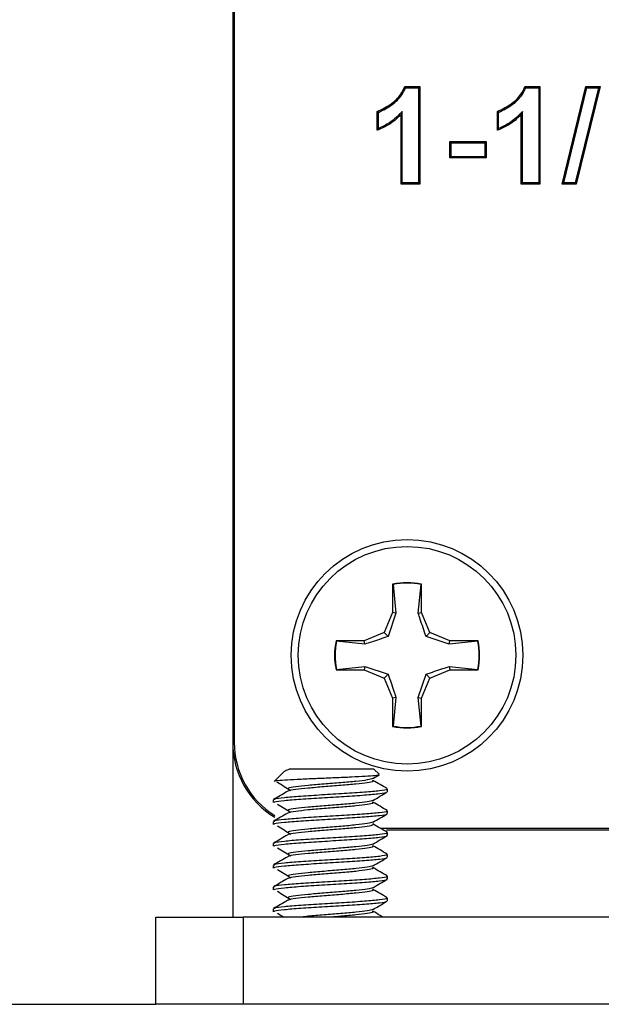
# Model space of a CAD drawing. Header units: inches. Extents: x 0.3 to 33.8, y 0.2 to 21.7.
# Tile 5 of 192: x 12.1935 to 12.2769, y 6.2829 to 6.424. Entities that reach past the tile are written whole.
import ezdxf

# ---------------------------------------------------------------- set-up
doc = ezdxf.new("R2010")
doc.units = ezdxf.units.IN
doc.header["$MEASUREMENT"] = 0

msp = doc.modelspace()

# ---------------------------------------------------------------- linework, layer by layer
at = {"color": 7, "linetype": 'Continuous', "lineweight": 25}
for p, q in [((12.22406499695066, 6.545417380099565), (12.22406499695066, 6.320417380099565)), ((12.22406499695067, 6.545417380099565), (12.22406499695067, 6.295417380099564)), ((12.22428318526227, 6.545417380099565), (12.22428318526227, 6.320417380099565)), ((12.24872861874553, 6.414417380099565), (12.25088807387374, 6.414417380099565)), ((12.24884963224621, 6.414242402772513), (12.25071309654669, 6.414242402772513)), ((12.25071309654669, 6.414242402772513), (12.25088807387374, 6.414417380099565)), ((12.25071309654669, 6.414242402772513), (12.25071309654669, 6.400592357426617)), ((12.25088807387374, 6.414417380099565), (12.25088807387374, 6.400417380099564)), ((12.26595938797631, 6.414417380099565), (12.26811884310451, 6.414417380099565)), ((12.26608040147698, 6.414242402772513), (12.26794386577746, 6.414242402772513)), ((12.26794386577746, 6.414242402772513), (12.26811884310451, 6.414417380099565)), ((12.26794386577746, 6.414242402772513), (12.26794386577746, 6.400592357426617)), ((12.26811884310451, 6.414417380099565), (12.26811884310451, 6.400417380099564)), ((12.27129352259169, 6.400417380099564), (12.27470658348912, 6.414417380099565)), ((12.27151628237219, 6.400592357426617), (12.27484402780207, 6.414242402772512)), ((12.27651151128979, 6.414242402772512), (12.273186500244, 6.400592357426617)), ((12.27673422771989, 6.414417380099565), (12.27332397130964, 6.400417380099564)), ((12.27484402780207, 6.414242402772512), (12.27470658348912, 6.414417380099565)), ((12.27470658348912, 6.414417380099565), (12.27673422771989, 6.414417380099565)), ((12.27484402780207, 6.414242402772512), (12.27651151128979, 6.414242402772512)), ((12.27651151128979, 6.414242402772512), (12.27673422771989, 6.414417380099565)), ((12.24478550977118, 6.408135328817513), (12.24478550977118, 6.410827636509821)), ((12.24496048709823, 6.408391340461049), (12.24496048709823, 6.410706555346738)), ((12.24837074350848, 6.410811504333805), (12.24819576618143, 6.410384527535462)), ((12.24819576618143, 6.400417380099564), (12.24819576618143, 6.410384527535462)), ((12.24837074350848, 6.400592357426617), (12.24837074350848, 6.410811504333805)), ((12.26201627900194, 6.408135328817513), (12.26201627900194, 6.410827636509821)), ((12.262191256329, 6.408391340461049), (12.262191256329, 6.410706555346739)), ((12.26560151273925, 6.410811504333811), (12.2654265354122, 6.410384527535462)), ((12.2654265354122, 6.400417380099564), (12.2654265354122, 6.410384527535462)), ((12.26560151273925, 6.400592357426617), (12.26560151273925, 6.410811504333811)), ((12.25537074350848, 6.406344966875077), (12.25519576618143, 6.406519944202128)), ((12.25519576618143, 6.406519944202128), (12.26040089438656, 6.406519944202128)), ((12.25519576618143, 6.404186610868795), (12.25519576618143, 6.406519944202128)), ((12.25537074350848, 6.404361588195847), (12.25537074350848, 6.406344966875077)), ((12.25537074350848, 6.406344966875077), (12.26022591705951, 6.406344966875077)), ((12.26022591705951, 6.406344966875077), (12.26040089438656, 6.406519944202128)), ((12.26022591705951, 6.406344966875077), (12.26022591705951, 6.404361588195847)), ((12.26040089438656, 6.406519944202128), (12.26040089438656, 6.404186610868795)), ((12.25537074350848, 6.404361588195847), (12.25519576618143, 6.404186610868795)), ((12.26040089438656, 6.404186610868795), (12.25519576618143, 6.404186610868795)), ((12.26022591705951, 6.404361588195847), (12.25537074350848, 6.404361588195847)), ((12.26022591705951, 6.404361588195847), (12.26040089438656, 6.404186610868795)), ((12.24837074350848, 6.400592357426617), (12.24819576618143, 6.400417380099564)), ((12.25088807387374, 6.400417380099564), (12.24819576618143, 6.400417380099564)), ((12.25071309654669, 6.400592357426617), (12.24837074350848, 6.400592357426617)), ((12.25071309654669, 6.400592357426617), (12.25088807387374, 6.400417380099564)), ((12.26560151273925, 6.400592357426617), (12.2654265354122, 6.400417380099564)), ((12.26811884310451, 6.400417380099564), (12.2654265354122, 6.400417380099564)), ((12.26794386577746, 6.400592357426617), (12.26560151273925, 6.400592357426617)), ((12.26794386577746, 6.400592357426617), (12.26811884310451, 6.400417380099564)), ((12.27151628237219, 6.400592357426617), (12.27129352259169, 6.400417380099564)), ((12.27332397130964, 6.400417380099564), (12.27129352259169, 6.400417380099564)), ((12.273186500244, 6.400592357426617), (12.27151628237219, 6.400592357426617)), ((12.273186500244, 6.400592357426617), (12.27332397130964, 6.400417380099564)), ((12.24698499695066, 6.343107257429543), (12.24698499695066, 6.339052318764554)), ((12.2470528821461, 6.343051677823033), (12.24698499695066, 6.343107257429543)), ((12.2470528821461, 6.343051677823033), (12.24746389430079, 6.338957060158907)), ((12.25066609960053, 6.338957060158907), (12.25107711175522, 6.343051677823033)), ((12.25107711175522, 6.343051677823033), (12.25114499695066, 6.343107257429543)), ((12.25114499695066, 6.339052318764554), (12.25114499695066, 6.343107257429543)), ((12.24698499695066, 6.339052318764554), (12.24579733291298, 6.336185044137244)), ((12.24746389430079, 6.338957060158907), (12.24634933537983, 6.335633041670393)), ((12.24746389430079, 6.338957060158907), (12.24698499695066, 6.339052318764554)), ((12.25066609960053, 6.338957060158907), (12.25114499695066, 6.339052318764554)), ((12.25233266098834, 6.336185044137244), (12.25114499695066, 6.339052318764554)), ((12.24579733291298, 6.336185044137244), (12.24293005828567, 6.334997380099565)), ((12.24634933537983, 6.335633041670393), (12.24579733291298, 6.336185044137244)), ((12.25178065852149, 6.335633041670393), (12.25233266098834, 6.336185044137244)), ((12.25510467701, 6.334518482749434), (12.25178065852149, 6.335633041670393)), ((12.25519993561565, 6.334997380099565), (12.25233266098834, 6.336185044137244)), ((12.24293005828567, 6.334997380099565), (12.23887511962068, 6.334997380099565)), ((12.23893069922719, 6.334929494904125), (12.23887511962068, 6.334997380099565)), ((12.24302531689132, 6.334518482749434), (12.23893069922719, 6.334929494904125)), ((12.24302531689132, 6.334518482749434), (12.24293005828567, 6.334997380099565)), ((12.25510467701, 6.334518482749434), (12.25519993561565, 6.334997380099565)), ((12.25919929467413, 6.334929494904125), (12.25510467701, 6.334518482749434)), ((12.25925487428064, 6.334997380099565), (12.25519993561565, 6.334997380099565)), ((12.25919929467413, 6.334929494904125), (12.25925487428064, 6.334997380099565)), ((12.23893069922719, 6.330905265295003), (12.24302531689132, 6.331316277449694)), ((12.24302531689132, 6.331316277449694), (12.24293005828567, 6.330837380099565)), ((12.24302531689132, 6.331316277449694), (12.24634933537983, 6.330201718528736)), ((12.25510467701, 6.331316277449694), (12.25519993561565, 6.330837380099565)), ((12.25510467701, 6.331316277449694), (12.25919929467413, 6.330905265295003)), ((12.23893069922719, 6.330905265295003), (12.23887511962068, 6.330837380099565)), ((12.23887511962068, 6.330837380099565), (12.24293005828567, 6.330837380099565)), ((12.24293005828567, 6.330837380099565), (12.24579733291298, 6.329649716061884)), ((12.24634933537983, 6.330201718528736), (12.24579733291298, 6.329649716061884)), ((12.25066609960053, 6.326877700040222), (12.25178065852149, 6.330201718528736)), ((12.25178065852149, 6.330201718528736), (12.25233266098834, 6.329649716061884)), ((12.25233266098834, 6.329649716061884), (12.25519993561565, 6.330837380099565)), ((12.25519993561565, 6.330837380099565), (12.25925487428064, 6.330837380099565)), ((12.25919929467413, 6.330905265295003), (12.25925487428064, 6.330837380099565)), ((12.24579733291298, 6.329649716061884), (12.24698499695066, 6.326782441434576)), ((12.25114499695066, 6.326782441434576), (12.25233266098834, 6.329649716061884)), ((12.24746389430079, 6.326877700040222), (12.24698499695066, 6.326782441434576)), ((12.24698499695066, 6.326782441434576), (12.24698499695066, 6.322727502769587)), ((12.24746389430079, 6.326877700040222), (12.2470528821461, 6.322783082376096)), ((12.25107711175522, 6.322783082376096), (12.25066609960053, 6.326877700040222)), ((12.25066609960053, 6.326877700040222), (12.25114499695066, 6.326782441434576)), ((12.25114499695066, 6.322727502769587), (12.25114499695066, 6.326782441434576)), ((12.2470528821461, 6.322783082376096), (12.24698499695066, 6.322727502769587)), ((12.25107711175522, 6.322783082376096), (12.25114499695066, 6.322727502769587)), ((12.22406499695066, 6.320417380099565), (12.22428318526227, 6.320417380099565)), ((12.23144496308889, 6.316251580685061), (12.23002929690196, 6.314835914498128)), ((12.2443045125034, 6.316617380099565), (12.2321636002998, 6.316617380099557)), ((12.24415529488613, 6.315246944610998), (12.24506261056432, 6.315775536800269)), ((12.24504874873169, 6.315873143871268), (12.2443045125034, 6.316617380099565)), ((12.23036961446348, 6.314728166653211), (12.23056855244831, 6.314708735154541)), ((12.24625763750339, 6.313370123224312), (12.24625763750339, 6.313760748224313)), ((12.22985763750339, 6.312198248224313), (12.22985763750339, 6.311807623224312)), ((12.24625763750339, 6.310245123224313), (12.24625763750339, 6.310635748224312)), ((12.22985763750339, 6.309073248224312), (12.22985763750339, 6.308682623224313)), ((12.24523036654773, 6.308135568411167), (12.53656499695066, 6.308135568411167)), ((12.24610895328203, 6.307917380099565), (12.53656499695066, 6.307917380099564)), ((12.24625763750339, 6.307120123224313), (12.24625763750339, 6.307510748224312)), ((12.22985763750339, 6.305948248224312), (12.22985763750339, 6.305557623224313)), ((12.24625763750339, 6.303995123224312), (12.24625763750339, 6.304385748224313)), ((12.22985763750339, 6.302823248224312), (12.22985763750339, 6.302432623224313)), ((12.24625763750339, 6.300870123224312), (12.24625763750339, 6.301260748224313)), ((12.22985763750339, 6.299698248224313), (12.22985763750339, 6.299307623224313)), ((12.24625763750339, 6.297745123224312), (12.24625763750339, 6.298135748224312)), ((12.22985763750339, 6.296573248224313), (12.22985763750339, 6.296182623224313)), ((12.23049189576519, 6.295983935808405), (12.2314109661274, 6.295417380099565)), ((12.2130576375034, 6.282917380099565), (12.2130576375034, 6.295417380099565)), ((12.2130576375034, 6.295417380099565), (12.2255576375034, 6.295417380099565)), ((12.2255576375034, 6.295417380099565), (12.2255576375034, 6.282917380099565)), ((13.12555763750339, 6.295417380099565), (12.2255576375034, 6.295417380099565)), ((11.97093165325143, 6.282917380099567), (12.2130576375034, 6.282917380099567)), ((12.2255576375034, 6.282917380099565), (12.2130576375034, 6.282917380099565)), ((13.12555763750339, 6.282917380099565), (12.2255576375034, 6.282917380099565))]:
    msp.add_line(p, q, dxfattribs=at)
at = {"color": 7, "linetype": 'Continuous', "lineweight": 25, "flags": 128}
for points in [[(12.24496048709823, 6.410706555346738), (12.24487299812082, 6.410767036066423), (12.24478550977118, 6.410827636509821)], [(12.262191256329, 6.410706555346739), (12.26210376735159, 6.410767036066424), (12.26201627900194, 6.410827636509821)]]:
    msp.add_lwpolyline(points, dxfattribs=at)
at = {"color": 7, "linetype": 'Continuous', "lineweight": 25}
for radius in [0.01660000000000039, 0.01560000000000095]:
    msp.add_circle((12.24906499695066, 6.332917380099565), radius, dxfattribs=at)
for centre, radius, start, end in [((12.24906499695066, 6.332917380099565), 0.01040000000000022, 78.46304096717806, 101.5369590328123), ((12.24906499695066, 6.332917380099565), 0.01033211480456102, 78.77024530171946, 101.2297546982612), ((12.24906499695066, 6.332917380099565), 0.01040000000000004, 168.4630409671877, 191.5369590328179), ((12.24906499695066, 6.332917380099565), 0.01033211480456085, 168.770245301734, 191.2297546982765), ((12.24906499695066, 6.332917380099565), 0.01033211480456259, 348.770245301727, 11.22975469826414), ((12.24906499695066, 6.332917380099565), 0.01040000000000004, 348.4630409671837, 11.53695903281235), ((12.24906499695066, 6.332917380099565), 0.0103321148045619, 258.7702453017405, 281.2297546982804), ((12.24906499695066, 6.332917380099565), 0.01040000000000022, 258.4630409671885, 281.5369590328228), ((12.23656499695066, 6.320417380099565), 0.01250000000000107, 180, 238.7624467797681), ((12.23656499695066, 6.320417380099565), 0.01228181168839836, 180, 238.3560867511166)]:
    msp.add_arc(centre, radius, start, end, dxfattribs=at)
for points, knots in [([(12.24478550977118, 6.410827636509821), (12.24548333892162, 6.411169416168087), (12.24674610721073, 6.411787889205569), (12.24811937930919, 6.413072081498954), (12.24855433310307, 6.414032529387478), (12.24872861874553, 6.414417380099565)], [0, 0, 0, 0, 0.4253777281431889, 0.7697493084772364, 1, 1, 1, 1]), ([(12.24496048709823, 6.410706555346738), (12.24562962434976, 6.41104308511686), (12.24689388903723, 6.411678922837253), (12.24823990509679, 6.412947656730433), (12.24868717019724, 6.413897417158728), (12.24884963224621, 6.414242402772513)], [0, 0, 0, 0, 0.4172336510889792, 0.7883192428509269, 1, 1, 1, 1]), ([(12.24884963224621, 6.414242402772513), (12.24882951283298, 6.414271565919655), (12.24878927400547, 6.414329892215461), (12.24874883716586, 6.414388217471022), (12.24872861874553, 6.414417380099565)], [0, 0, 0, 0, 0.4999999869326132, 1, 1, 1, 1]), ([(12.26201627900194, 6.410827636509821), (12.26271410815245, 6.411169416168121), (12.26397687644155, 6.411787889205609), (12.26535014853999, 6.413072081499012), (12.26578510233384, 6.414032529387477), (12.26595938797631, 6.414417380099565)], [0, 0, 0, 0, 0.4253777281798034, 0.7697493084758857, 1, 1, 1, 1]), ([(12.262191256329, 6.410706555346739), (12.26286039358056, 6.411043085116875), (12.26412465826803, 6.411678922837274), (12.26547067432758, 6.412947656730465), (12.26591793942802, 6.413897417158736), (12.26608040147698, 6.414242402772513)], [0, 0, 0, 0, 0.4172336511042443, 0.7883192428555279, 1, 1, 1, 1]), ([(12.26608040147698, 6.414242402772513), (12.26606028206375, 6.414271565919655), (12.26602004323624, 6.414329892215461), (12.26597960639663, 6.414388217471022), (12.26595938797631, 6.414417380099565)], [0, 0, 0, 0, 0.4999999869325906, 1, 1, 1, 1]), ([(12.24819576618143, 6.410384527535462), (12.24790757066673, 6.410103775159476), (12.24733082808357, 6.409541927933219), (12.24619958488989, 6.408749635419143), (12.24530753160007, 6.408362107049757), (12.24478550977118, 6.408135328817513)], [0, 0, 0, 0, 0.2929380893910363, 0.5862335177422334, 1, 1, 1, 1]), ([(12.24837074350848, 6.410811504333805), (12.2480905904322, 6.410523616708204), (12.24752954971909, 6.409947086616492), (12.24641623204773, 6.409076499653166), (12.24550557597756, 6.40864789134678), (12.24496048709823, 6.408391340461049)], [0, 0, 0, 0, 0.285909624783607, 0.5725689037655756, 1, 1, 1, 1]), ([(12.2654265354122, 6.410384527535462), (12.2651383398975, 6.410103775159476), (12.26456159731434, 6.409541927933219), (12.26343035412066, 6.408749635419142), (12.26253830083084, 6.408362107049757), (12.26201627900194, 6.408135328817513)], [0, 0, 0, 0, 0.2929380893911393, 0.5862335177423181, 1, 1, 1, 1]), ([(12.26560151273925, 6.410811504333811), (12.26532135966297, 6.410523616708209), (12.26476031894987, 6.409947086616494), (12.26364700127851, 6.409076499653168), (12.26273634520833, 6.408647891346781), (12.262191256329, 6.408391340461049)], [0, 0, 0, 0, 0.2859096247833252, 0.5725689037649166, 1, 1, 1, 1]), ([(12.24496048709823, 6.408391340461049), (12.24493132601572, 6.408348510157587), (12.24487300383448, 6.408262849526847), (12.24481467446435, 6.408177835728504), (12.24478550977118, 6.408135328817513)], [0, 0, 0, 0, 0.4999998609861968, 1, 1, 1, 1]), ([(12.262191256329, 6.408391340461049), (12.26216209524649, 6.408348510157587), (12.26210377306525, 6.408262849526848), (12.26204544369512, 6.408177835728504), (12.26201627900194, 6.408135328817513)], [0, 0, 0, 0, 0.4999998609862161, 1, 1, 1, 1]), ([(12.25178065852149, 6.335633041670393), (12.25149302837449, 6.336461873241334), (12.25108535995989, 6.337636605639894), (12.25076146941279, 6.338656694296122), (12.25066609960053, 6.338957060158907)], [0, 0, 0, 0, 0.7055492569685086, 1, 1, 1, 1]), ([(12.24634933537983, 6.335633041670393), (12.24552050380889, 6.335345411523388), (12.24434577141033, 6.334937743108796), (12.2433256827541, 6.334613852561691), (12.24302531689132, 6.334518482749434)], [0, 0, 0, 0, 0.7055492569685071, 1, 1, 1, 1]), ([(12.25178065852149, 6.330201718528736), (12.25260949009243, 6.330489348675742), (12.25378422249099, 6.330897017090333), (12.25480431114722, 6.331220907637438), (12.25510467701, 6.331316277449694)], [0, 0, 0, 0, 0.7055492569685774, 1, 1, 1, 1]), ([(12.24634933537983, 6.330201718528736), (12.24663696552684, 6.329372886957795), (12.24704463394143, 6.328198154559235), (12.24736852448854, 6.327178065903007), (12.24746389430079, 6.326877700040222)], [0, 0, 0, 0, 0.7055492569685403, 1, 1, 1, 1]), ([(12.24500144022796, 6.31582583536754), (12.24503824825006, 6.315809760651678), (12.24515747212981, 6.315757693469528), (12.24451562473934, 6.315670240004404), (12.24315250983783, 6.315569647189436), (12.24114761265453, 6.315459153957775), (12.23874369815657, 6.315360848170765), (12.23619478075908, 6.31525064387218), (12.23379406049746, 6.315149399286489), (12.23176654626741, 6.315044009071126), (12.23049051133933, 6.314936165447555), (12.22991815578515, 6.314870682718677), (12.23002948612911, 6.314835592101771), (12.23002968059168, 6.3148355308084)], [0, 0, 0, 0, 0.0450565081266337, 0.1459413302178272, 0.2467560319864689, 0.3505369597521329, 0.4549178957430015, 0.5608720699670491, 0.6687935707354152, 0.7769774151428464, 0.888419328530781, 0.9998051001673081, 1, 1, 1, 1]), ([(12.23146674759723, 6.316229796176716), (12.23146877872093, 6.316246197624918), (12.23148462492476, 6.316374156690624), (12.23184735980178, 6.316504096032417), (12.2321636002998, 6.316617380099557)], [0, 0, 0, 0, 0.1281773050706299, 1, 1, 1, 1]), ([(12.23049189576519, 6.314733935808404), (12.23081105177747, 6.314537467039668), (12.23144927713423, 6.314144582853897), (12.23208243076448, 6.313751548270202), (12.23239896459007, 6.313555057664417)], [0, 0, 0, 0, 0.5000678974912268, 1, 1, 1, 1]), ([(12.24415468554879, 6.315248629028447), (12.24394596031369, 6.315184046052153), (12.24352682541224, 6.315054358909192), (12.24181784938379, 6.314859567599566), (12.23959903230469, 6.314664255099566), (12.23713013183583, 6.314468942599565), (12.23479692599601, 6.314273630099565), (12.23299759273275, 6.314078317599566), (12.23197061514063, 6.313907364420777), (12.23199065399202, 6.313801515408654), (12.23199836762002, 6.313760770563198)], [0, 0, 0, 0, 0.1302199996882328, 0.2614908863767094, 0.3927617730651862, 0.5240326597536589, 0.6553035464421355, 0.7865744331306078, 0.9178453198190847, 1, 1, 1, 1]), ([(12.24407672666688, 6.314998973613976), (12.24414512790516, 6.314952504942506), (12.24430936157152, 6.314840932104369), (12.24346708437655, 6.314664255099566), (12.2418351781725, 6.314468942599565), (12.23959403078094, 6.314273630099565), (12.23713280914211, 6.314078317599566), (12.23479121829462, 6.313883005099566), (12.23301774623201, 6.313687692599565), (12.23205376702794, 6.313539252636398), (12.23204188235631, 6.313455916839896), (12.23203928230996, 6.31343768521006)], [0, 0, 0, 0, 0.08928908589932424, 0.2143860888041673, 0.3394830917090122, 0.4645800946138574, 0.5896770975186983, 0.7147741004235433, 0.8398711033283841, 0.9649681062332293, 1, 1, 1, 1]), ([(12.24621660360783, 6.313812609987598), (12.24587523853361, 6.314010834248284), (12.24519311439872, 6.314406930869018), (12.24451120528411, 6.314804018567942), (12.24417055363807, 6.315002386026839)], [0, 0, 0, 0, 0.5004442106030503, 1, 1, 1, 1]), ([(12.23194532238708, 6.313440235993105), (12.23160636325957, 6.313242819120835), (12.23092815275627, 6.312847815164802), (12.23024875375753, 6.312453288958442), (12.22990890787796, 6.312255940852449)], [0, 0, 0, 0, 0.4997845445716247, 1, 1, 1, 1]), ([(12.24611016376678, 6.313760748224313), (12.24614848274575, 6.313736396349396), (12.24628924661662, 6.313646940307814), (12.24522347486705, 6.313492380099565), (12.24308388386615, 6.313297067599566), (12.24009829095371, 6.313101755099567), (12.23682711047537, 6.312906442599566), (12.2337237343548, 6.312711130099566), (12.23133320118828, 6.312515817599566), (12.22996818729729, 6.312344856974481), (12.22999484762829, 6.312239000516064), (12.23000511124, 6.312198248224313)], [0, 0, 0, 0, 0.04675559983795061, 0.1717555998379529, 0.2967555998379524, 0.4217555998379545, 0.546755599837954, 0.6717555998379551, 0.796755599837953, 0.9217555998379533, 1, 1, 1, 1]), ([(12.23000511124, 6.311807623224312), (12.22999484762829, 6.311848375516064), (12.22996818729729, 6.311954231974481), (12.23133320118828, 6.312125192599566), (12.2337237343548, 6.312320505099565), (12.23682711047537, 6.312515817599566), (12.24009829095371, 6.312711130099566), (12.24308388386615, 6.312906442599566), (12.24522347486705, 6.313101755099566), (12.24628924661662, 6.313256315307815), (12.24614848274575, 6.313345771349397), (12.24611016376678, 6.313370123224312)], [0, 0, 0, 0, 0.07824440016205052, 0.2032444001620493, 0.3282444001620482, 0.4532444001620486, 0.5782444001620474, 0.7032444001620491, 0.8282444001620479, 0.9532444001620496, 1, 1, 1, 1]), ([(12.24415529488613, 6.312121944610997), (12.24449557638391, 6.31232031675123), (12.24517668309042, 6.312717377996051), (12.24585879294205, 6.313113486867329), (12.24620012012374, 6.313311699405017)], [0, 0, 0, 0, 0.4996008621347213, 1, 1, 1, 1]), ([(12.23049189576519, 6.311608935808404), (12.23081105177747, 6.311412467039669), (12.23144927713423, 6.311019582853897), (12.23208243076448, 6.310626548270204), (12.23239896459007, 6.310430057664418)], [0, 0, 0, 0, 0.5000678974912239, 1, 1, 1, 1]), ([(12.24415468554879, 6.312123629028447), (12.24394596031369, 6.312059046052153), (12.24352682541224, 6.311929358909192), (12.24181784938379, 6.311734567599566), (12.23959903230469, 6.311539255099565), (12.23713013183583, 6.311343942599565), (12.23479692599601, 6.311148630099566), (12.23299759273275, 6.310953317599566), (12.23197061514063, 6.310782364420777), (12.23199065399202, 6.310676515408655), (12.23199836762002, 6.310635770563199)], [0, 0, 0, 0, 0.1302199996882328, 0.2614908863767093, 0.3927617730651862, 0.5240326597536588, 0.6553035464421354, 0.7865744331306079, 0.9178453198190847, 1, 1, 1, 1]), ([(12.24407672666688, 6.311873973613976), (12.24414512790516, 6.311827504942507), (12.24430936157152, 6.31171593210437), (12.24346708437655, 6.311539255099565), (12.2418351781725, 6.311343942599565), (12.23959403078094, 6.311148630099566), (12.23713280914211, 6.310953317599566), (12.23479121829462, 6.310758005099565), (12.23301774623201, 6.310562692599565), (12.23205376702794, 6.310414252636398), (12.23204188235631, 6.310330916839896), (12.23203928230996, 6.310312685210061)], [0, 0, 0, 0, 0.08928908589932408, 0.2143860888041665, 0.3394830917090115, 0.4645800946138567, 0.5896770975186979, 0.714774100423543, 0.8398711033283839, 0.9649681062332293, 1, 1, 1, 1]), ([(12.24621660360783, 6.310687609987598), (12.24587523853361, 6.310885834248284), (12.24519311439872, 6.311281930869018), (12.24451120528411, 6.311679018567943), (12.24417055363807, 6.311877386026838)], [0, 0, 0, 0, 0.5004442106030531, 0.9999999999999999, 0.9999999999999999, 0.9999999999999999, 0.9999999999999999]), ([(12.23194532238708, 6.310315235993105), (12.23160636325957, 6.310117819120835), (12.23092815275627, 6.309722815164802), (12.23024875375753, 6.309328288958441), (12.22990890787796, 6.309130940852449)], [0, 0, 0, 0, 0.4997845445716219, 1, 1, 1, 1]), ([(12.24611016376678, 6.310635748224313), (12.24614848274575, 6.310611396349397), (12.24628924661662, 6.310521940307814), (12.24522347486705, 6.310367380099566), (12.24308388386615, 6.310172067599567), (12.24009829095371, 6.309976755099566), (12.23682711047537, 6.309781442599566), (12.2337237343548, 6.309586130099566), (12.23133320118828, 6.309390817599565), (12.22996818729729, 6.309219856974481), (12.22999484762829, 6.309114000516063), (12.23000511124, 6.309073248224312)], [0, 0, 0, 0, 0.04675559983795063, 0.1717555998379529, 0.2967555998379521, 0.4217555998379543, 0.5467555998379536, 0.6717555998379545, 0.7967555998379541, 0.9217555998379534, 1, 1, 1, 1]), ([(12.23000511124, 6.308682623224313), (12.22999484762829, 6.308723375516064), (12.22996818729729, 6.308829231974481), (12.23133320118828, 6.309000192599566), (12.2337237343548, 6.309195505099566), (12.23682711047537, 6.309390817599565), (12.24009829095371, 6.309586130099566), (12.24308388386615, 6.309781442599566), (12.24522347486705, 6.309976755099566), (12.24628924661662, 6.310131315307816), (12.24614848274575, 6.310220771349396), (12.24611016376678, 6.310245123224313)], [0, 0, 0, 0, 0.07824440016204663, 0.203244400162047, 0.3282444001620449, 0.4532444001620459, 0.5782444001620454, 0.7032444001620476, 0.8282444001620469, 0.9532444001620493, 0.9999999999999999, 0.9999999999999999, 0.9999999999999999, 0.9999999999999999]), ([(12.24415529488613, 6.308996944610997), (12.24449557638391, 6.30919531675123), (12.24517668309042, 6.309592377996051), (12.24585879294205, 6.309988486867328), (12.24620012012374, 6.310186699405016)], [0, 0, 0, 0, 0.4996008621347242, 1, 1, 1, 1]), ([(12.24415468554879, 6.308998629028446), (12.24394596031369, 6.308934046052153), (12.24352682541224, 6.308804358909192), (12.24181784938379, 6.308609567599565), (12.23959903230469, 6.308414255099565), (12.23713013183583, 6.308218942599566), (12.23479692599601, 6.308023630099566), (12.23299759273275, 6.307828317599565), (12.23197061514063, 6.307657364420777), (12.23199065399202, 6.307551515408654), (12.23199836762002, 6.3075107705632)], [0, 0, 0, 0, 0.1302199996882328, 0.2614908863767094, 0.3927617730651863, 0.5240326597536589, 0.6553035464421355, 0.7865744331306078, 0.9178453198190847, 1, 1, 1, 1]), ([(12.24407672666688, 6.308748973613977), (12.24414512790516, 6.308702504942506), (12.24430936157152, 6.308590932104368), (12.24346708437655, 6.308414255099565), (12.2418351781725, 6.308218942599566), (12.23959403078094, 6.308023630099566), (12.23713280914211, 6.307828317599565), (12.23479121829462, 6.307633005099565), (12.23301774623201, 6.307437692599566), (12.23205376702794, 6.307289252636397), (12.23204188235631, 6.307205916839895), (12.23203928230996, 6.307187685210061)], [0, 0, 0, 0, 0.08928908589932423, 0.2143860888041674, 0.3394830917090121, 0.4645800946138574, 0.5896770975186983, 0.7147741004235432, 0.8398711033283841, 0.9649681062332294, 1, 1, 1, 1]), ([(12.24621660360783, 6.307562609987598), (12.24587523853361, 6.307760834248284), (12.24519311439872, 6.308156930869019), (12.24451120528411, 6.308554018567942), (12.24417055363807, 6.308752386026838)], [0, 0, 0, 0, 0.5004442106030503, 1, 1, 1, 1]), ([(12.24611016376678, 6.307510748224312), (12.24614848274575, 6.307486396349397), (12.24628924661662, 6.307396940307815), (12.24522347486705, 6.307242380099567), (12.24308388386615, 6.307047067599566), (12.24009829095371, 6.306851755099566), (12.23682711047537, 6.306656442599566), (12.2337237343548, 6.306461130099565), (12.23133320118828, 6.306265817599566), (12.22996818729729, 6.306094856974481), (12.22999484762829, 6.305989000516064), (12.23000511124, 6.305948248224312)], [0, 0, 0, 0, 0.04675559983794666, 0.1717555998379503, 0.2967555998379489, 0.4217555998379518, 0.5467555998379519, 0.6717555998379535, 0.7967555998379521, 0.921755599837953, 1, 1, 1, 1]), ([(12.23049189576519, 6.308483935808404), (12.23081105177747, 6.308287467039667), (12.23144927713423, 6.307894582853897), (12.23208243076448, 6.307501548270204), (12.23239896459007, 6.307305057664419)], [0, 0, 0, 0, 0.5000678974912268, 1, 1, 1, 1]), ([(12.23194532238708, 6.307190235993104), (12.23160636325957, 6.306992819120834), (12.23092815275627, 6.306597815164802), (12.23024875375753, 6.306203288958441), (12.22990890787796, 6.306005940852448)], [0, 0, 0, 0, 0.4997845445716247, 1, 1, 1, 1]), ([(12.23000511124, 6.305557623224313), (12.22999484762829, 6.305598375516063), (12.22996818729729, 6.305704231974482), (12.23133320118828, 6.305875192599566), (12.2337237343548, 6.306070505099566), (12.23682711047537, 6.306265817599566), (12.24009829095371, 6.306461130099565), (12.24308388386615, 6.306656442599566), (12.24522347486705, 6.306851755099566), (12.24628924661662, 6.307006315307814), (12.24614848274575, 6.307095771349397), (12.24611016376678, 6.307120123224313)], [0, 0, 0, 0, 0.07824440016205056, 0.2032444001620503, 0.3282444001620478, 0.4532444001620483, 0.5782444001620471, 0.7032444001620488, 0.8282444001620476, 0.9532444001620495, 0.9999999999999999, 0.9999999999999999, 0.9999999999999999, 0.9999999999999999]), ([(12.24415468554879, 6.305873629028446), (12.24394596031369, 6.305809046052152), (12.24352682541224, 6.305679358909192), (12.24181784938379, 6.305484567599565), (12.23959903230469, 6.305289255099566), (12.23713013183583, 6.305093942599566), (12.23479692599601, 6.304898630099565), (12.23299759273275, 6.304703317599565), (12.23197061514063, 6.304532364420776), (12.23199065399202, 6.304426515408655), (12.23199836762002, 6.304385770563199)], [0, 0, 0, 0, 0.1302199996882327, 0.2614908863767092, 0.3927617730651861, 0.5240326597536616, 0.6553035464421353, 0.7865744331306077, 0.9178453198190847, 1, 1, 1, 1]), ([(12.24415529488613, 6.305871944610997), (12.24449557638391, 6.306070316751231), (12.24517668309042, 6.306467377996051), (12.24585879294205, 6.306863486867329), (12.24620012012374, 6.307061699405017)], [0, 0, 0, 0, 0.4996008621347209, 1, 1, 1, 1]), ([(12.23049189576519, 6.305358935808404), (12.23081105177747, 6.305162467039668), (12.23144927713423, 6.304769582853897), (12.23208243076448, 6.304376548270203), (12.23239896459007, 6.304180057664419)], [0, 0, 0, 0, 0.500067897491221, 1, 1, 1, 1]), ([(12.24407672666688, 6.305623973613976), (12.24414512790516, 6.305577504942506), (12.24430936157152, 6.30546593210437), (12.24346708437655, 6.305289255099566), (12.2418351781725, 6.305093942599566), (12.23959403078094, 6.304898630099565), (12.23713280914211, 6.304703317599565), (12.23479121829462, 6.304508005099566), (12.23301774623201, 6.304312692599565), (12.23205376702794, 6.304164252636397), (12.23204188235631, 6.304080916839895), (12.23203928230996, 6.30406268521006)], [0, 0, 0, 0, 0.08928908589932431, 0.2143860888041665, 0.3394830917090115, 0.4645800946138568, 0.5896770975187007, 0.714774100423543, 0.839871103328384, 0.9649681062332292, 1, 1, 1, 1]), ([(12.24621660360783, 6.304437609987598), (12.24587523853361, 6.304635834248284), (12.24519311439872, 6.305031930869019), (12.24451120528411, 6.305429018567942), (12.24417055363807, 6.305627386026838)], [0, 0, 0, 0, 0.5004442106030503, 1, 1, 1, 1]), ([(12.23194532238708, 6.304065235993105), (12.23160636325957, 6.303867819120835), (12.23092815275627, 6.303472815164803), (12.23024875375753, 6.303078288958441), (12.22990890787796, 6.302880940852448)], [0, 0, 0, 0, 0.4997845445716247, 1, 1, 1, 1]), ([(12.24611016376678, 6.304385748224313), (12.24614848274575, 6.304361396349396), (12.24628924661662, 6.304271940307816), (12.24522347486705, 6.304117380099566), (12.24308388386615, 6.303922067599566), (12.24009829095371, 6.303726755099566), (12.23682711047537, 6.303531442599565), (12.2337237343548, 6.303336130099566), (12.23133320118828, 6.303140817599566), (12.22996818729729, 6.302969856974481), (12.22999484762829, 6.302864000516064), (12.23000511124, 6.302823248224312)], [0, 0, 0, 0, 0.04675559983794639, 0.1717555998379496, 0.2967555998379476, 0.4217555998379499, 0.5467555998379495, 0.6717555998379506, 0.7967555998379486, 0.921755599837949, 0.9999999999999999, 0.9999999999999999, 0.9999999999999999, 0.9999999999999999]), ([(12.23000511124, 6.302432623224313), (12.22999484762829, 6.302473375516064), (12.22996818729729, 6.302579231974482), (12.23133320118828, 6.302750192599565), (12.2337237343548, 6.302945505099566), (12.23682711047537, 6.303140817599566), (12.24009829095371, 6.303336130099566), (12.24308388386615, 6.303531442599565), (12.24522347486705, 6.303726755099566), (12.24628924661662, 6.303881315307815), (12.24614848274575, 6.303970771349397), (12.24611016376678, 6.303995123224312)], [0, 0, 0, 0, 0.07824440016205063, 0.2032444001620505, 0.328244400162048, 0.4532444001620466, 0.5782444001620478, 0.7032444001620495, 0.828244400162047, 0.9532444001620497, 1, 1, 1, 1]), ([(12.24415529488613, 6.302746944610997), (12.24449557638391, 6.30294531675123), (12.24517668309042, 6.303342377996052), (12.24585879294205, 6.303738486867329), (12.24620012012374, 6.303936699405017)], [0, 0, 0, 0, 0.4996008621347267, 1, 1, 1, 1]), ([(12.23049189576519, 6.302233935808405), (12.23081105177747, 6.302037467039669), (12.23144927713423, 6.301644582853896), (12.23208243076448, 6.301251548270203), (12.23239896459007, 6.301055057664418)], [0, 0, 0, 0, 0.5000678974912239, 1, 1, 1, 1]), ([(12.24415468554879, 6.302748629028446), (12.24394596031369, 6.302684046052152), (12.24352682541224, 6.302554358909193), (12.24181784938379, 6.302359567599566), (12.23959903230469, 6.302164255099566), (12.23713013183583, 6.301968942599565), (12.23479692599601, 6.301773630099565), (12.23299759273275, 6.301578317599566), (12.23197061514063, 6.301407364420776), (12.23199065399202, 6.301301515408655), (12.23199836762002, 6.301260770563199)], [0, 0, 0, 0, 0.1302199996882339, 0.2614908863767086, 0.3927617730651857, 0.5240326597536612, 0.6553035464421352, 0.7865744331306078, 0.9178453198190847, 1, 1, 1, 1]), ([(12.24407672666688, 6.302498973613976), (12.24414512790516, 6.302452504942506), (12.24430936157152, 6.30234093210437), (12.24346708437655, 6.302164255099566), (12.2418351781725, 6.301968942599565), (12.23959403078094, 6.301773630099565), (12.23713280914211, 6.301578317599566), (12.23479121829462, 6.301383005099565), (12.23301774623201, 6.301187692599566), (12.23205376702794, 6.301039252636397), (12.23204188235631, 6.300955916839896), (12.23203928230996, 6.30093768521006)], [0, 0, 0, 0, 0.08928908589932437, 0.2143860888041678, 0.339483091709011, 0.4645800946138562, 0.5896770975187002, 0.7147741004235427, 0.8398711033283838, 0.9649681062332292, 1, 1, 1, 1]), ([(12.24621660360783, 6.301312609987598), (12.24587523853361, 6.301510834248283), (12.24519311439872, 6.301906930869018), (12.24451120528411, 6.302304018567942), (12.24417055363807, 6.302502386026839)], [0, 0, 0, 0, 0.5004442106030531, 0.9999999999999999, 0.9999999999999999, 0.9999999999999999, 0.9999999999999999]), ([(12.23194532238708, 6.300940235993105), (12.23160636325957, 6.300742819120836), (12.23092815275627, 6.300347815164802), (12.23024875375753, 6.299953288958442), (12.22990890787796, 6.299755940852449)], [0, 0, 0, 0, 0.4997845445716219, 1, 1, 1, 1]), ([(12.24611016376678, 6.301260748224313), (12.24614848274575, 6.301236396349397), (12.24628924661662, 6.301146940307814), (12.24522347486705, 6.300992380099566), (12.24308388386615, 6.300797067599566), (12.24009829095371, 6.300601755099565), (12.23682711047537, 6.300406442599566), (12.2337237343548, 6.300211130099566), (12.23133320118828, 6.300015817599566), (12.22996818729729, 6.299844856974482), (12.22999484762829, 6.299739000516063), (12.23000511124, 6.299698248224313)], [0, 0, 0, 0, 0.04675559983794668, 0.1717555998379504, 0.2967555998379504, 0.4217555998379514, 0.5467555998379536, 0.6717555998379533, 0.796755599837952, 0.921755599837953, 1, 1, 1, 1]), ([(12.23000511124, 6.299307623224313), (12.22999484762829, 6.299348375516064), (12.22996818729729, 6.299454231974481), (12.23133320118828, 6.299625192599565), (12.2337237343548, 6.299820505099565), (12.23682711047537, 6.300015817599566), (12.24009829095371, 6.300211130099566), (12.24308388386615, 6.300406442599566), (12.24522347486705, 6.300601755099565), (12.24628924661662, 6.300756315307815), (12.24614848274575, 6.300845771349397), (12.24611016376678, 6.300870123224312)], [0, 0, 0, 0, 0.07824440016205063, 0.2032444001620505, 0.3282444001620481, 0.4532444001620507, 0.5782444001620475, 0.7032444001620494, 0.8282444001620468, 0.9532444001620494, 0.9999999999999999, 0.9999999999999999, 0.9999999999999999, 0.9999999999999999]), ([(12.24415529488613, 6.299621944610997), (12.24449557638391, 6.29982031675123), (12.24517668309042, 6.300217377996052), (12.24585879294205, 6.300613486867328), (12.24620012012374, 6.300811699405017)], [0, 0, 0, 0, 0.4996008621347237, 1, 1, 1, 1]), ([(12.23049189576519, 6.299108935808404), (12.23081105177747, 6.298912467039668), (12.23144927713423, 6.298519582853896), (12.23208243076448, 6.298126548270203), (12.23239896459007, 6.297930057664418)], [0, 0, 0, 0, 0.5000678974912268, 1, 1, 1, 1]), ([(12.24415468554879, 6.299623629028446), (12.24394596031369, 6.299559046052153), (12.24352682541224, 6.299429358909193), (12.24181784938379, 6.299234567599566), (12.23959903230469, 6.299039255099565), (12.23713013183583, 6.298843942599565), (12.23479692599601, 6.298648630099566), (12.23299759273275, 6.298453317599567), (12.23197061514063, 6.298282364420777), (12.23199065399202, 6.298176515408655), (12.23199836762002, 6.298135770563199)], [0, 0, 0, 0, 0.1302199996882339, 0.2614908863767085, 0.3927617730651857, 0.5240326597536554, 0.655303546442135, 0.7865744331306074, 0.9178453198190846, 1, 1, 1, 1]), ([(12.24407672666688, 6.299373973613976), (12.24414512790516, 6.299327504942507), (12.24430936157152, 6.29921593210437), (12.24346708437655, 6.299039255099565), (12.2418351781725, 6.298843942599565), (12.23959403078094, 6.298648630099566), (12.23713280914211, 6.298453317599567), (12.23479121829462, 6.298258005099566), (12.23301774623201, 6.298062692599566), (12.23205376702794, 6.297914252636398), (12.23204188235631, 6.297830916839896), (12.23203928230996, 6.297812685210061)], [0, 0, 0, 0, 0.08928908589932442, 0.2143860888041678, 0.339483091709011, 0.4645800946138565, 0.5896770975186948, 0.7147741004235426, 0.8398711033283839, 0.9649681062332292, 1, 1, 1, 1]), ([(12.24621660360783, 6.298187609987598), (12.24587523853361, 6.298385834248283), (12.24519311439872, 6.298781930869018), (12.24451120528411, 6.299179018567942), (12.24417055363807, 6.299377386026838)], [0, 0, 0, 0, 0.5004442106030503, 1, 1, 1, 1]), ([(12.23194532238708, 6.297815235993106), (12.23160636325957, 6.297617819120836), (12.23092815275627, 6.297222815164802), (12.23024875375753, 6.296828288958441), (12.22990890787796, 6.296630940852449)], [0, 0, 0, 0, 0.4997845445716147, 1, 1, 1, 1]), ([(12.24611016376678, 6.298135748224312), (12.24614848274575, 6.298111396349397), (12.24628924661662, 6.298021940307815), (12.24522347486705, 6.297867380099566), (12.24308388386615, 6.297672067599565), (12.24009829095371, 6.297476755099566), (12.23682711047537, 6.297281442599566), (12.2337237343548, 6.297086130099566), (12.23133320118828, 6.296890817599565), (12.22996818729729, 6.296719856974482), (12.22999484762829, 6.296614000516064), (12.23000511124, 6.296573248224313)], [0, 0, 0, 0, 0.0467555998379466, 0.1717555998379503, 0.2967555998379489, 0.4217555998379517, 0.5467555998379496, 0.6717555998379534, 0.7967555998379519, 0.9217555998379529, 0.9999999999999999, 0.9999999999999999, 0.9999999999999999, 0.9999999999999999]), ([(12.23000511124, 6.296182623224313), (12.22999484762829, 6.296223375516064), (12.22996818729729, 6.296329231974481), (12.23133320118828, 6.296500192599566), (12.2337237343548, 6.296695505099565), (12.23682711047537, 6.296890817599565), (12.24009829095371, 6.297086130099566), (12.24308388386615, 6.297281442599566), (12.24522347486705, 6.297476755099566), (12.24628924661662, 6.297631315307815), (12.24614848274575, 6.297720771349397), (12.24611016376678, 6.297745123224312)], [0, 0, 0, 0, 0.07824440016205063, 0.2032444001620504, 0.328244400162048, 0.4532444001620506, 0.5782444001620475, 0.7032444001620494, 0.8282444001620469, 0.9532444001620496, 1, 1, 1, 1]), ([(12.24415529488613, 6.296496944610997), (12.24449557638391, 6.29669531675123), (12.24517668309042, 6.297092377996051), (12.24585879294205, 6.297488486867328), (12.24620012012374, 6.297686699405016)], [0, 0, 0, 0, 0.4996008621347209, 1, 1, 1, 1]), ([(12.24415468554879, 6.296498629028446), (12.24394585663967, 6.296434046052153), (12.24352651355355, 6.296304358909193), (12.24181910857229, 6.296109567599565), (12.23959431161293, 6.295914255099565), (12.23714775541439, 6.295718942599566), (12.23509847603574, 6.295553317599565), (12.23422365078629, 6.295452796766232), (12.23391542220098, 6.295417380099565)], [0, 0, 0, 0, 0.1791899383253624, 0.3598259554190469, 0.5404619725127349, 0.7210979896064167, 0.9017340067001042, 1, 1, 1, 1]), ([(12.24407672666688, 6.296248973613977), (12.2441451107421, 6.296202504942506), (12.24430930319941, 6.296090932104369), (12.24346743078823, 6.295914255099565), (12.24183389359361, 6.295718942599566), (12.23993855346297, 6.295553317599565), (12.23868937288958, 6.295452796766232), (12.23824924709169, 6.295417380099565)], [0, 0, 0, 0, 0.1676372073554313, 0.4025025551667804, 0.6373679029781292, 0.8722332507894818, 1, 1, 1, 1]), ([(12.24560593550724, 6.295417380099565), (12.2454681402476, 6.295497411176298), (12.24498959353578, 6.295775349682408), (12.24451119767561, 6.296053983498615), (12.24417055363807, 6.296252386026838)], [0, 0, 0, 0, 0.2879452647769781, 0.9999999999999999, 0.9999999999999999, 0.9999999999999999, 0.9999999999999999])]:
    msp.add_open_spline(points, degree=3, knots=knots, dxfattribs=at)

doc.saveas('drawing.dxf')
